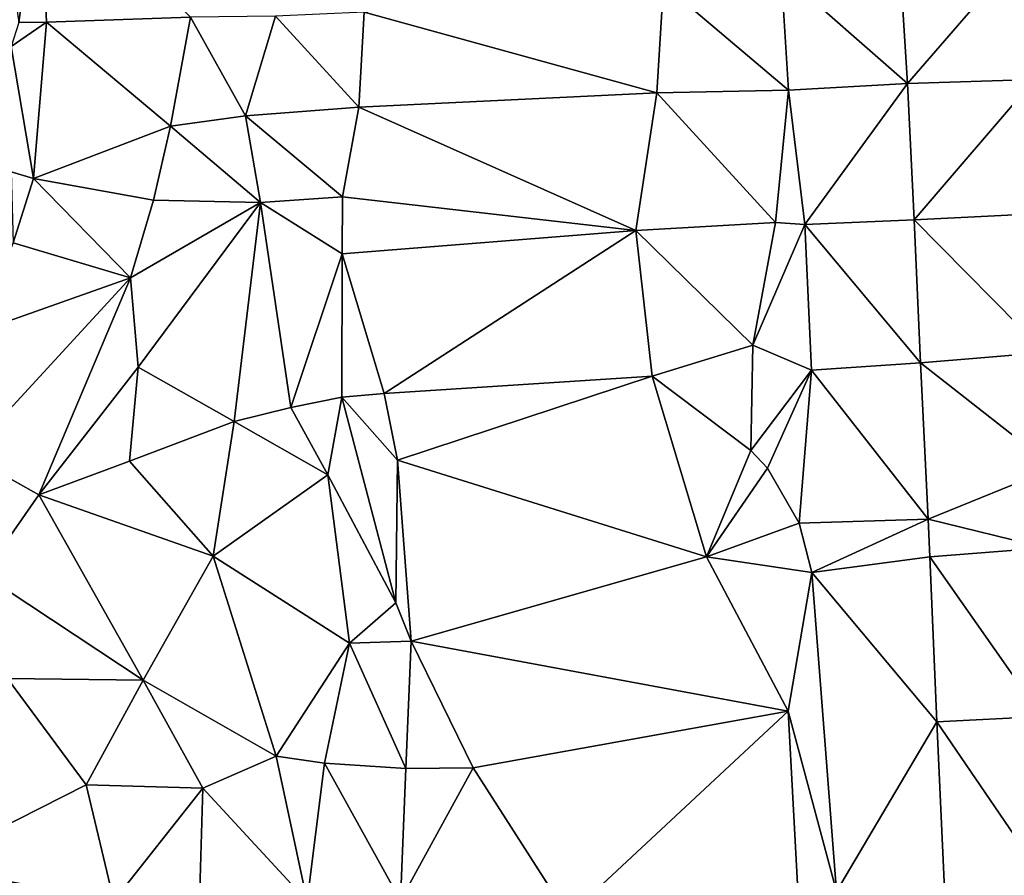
# Model space of a CAD drawing. Header units: feet. Extents: x 116535 to 120173, y 200032 to 203855.
# Tile 47 of 87: x 118174 to 118314, y 202667 to 202788. Entities that reach past the tile are written whole.
import ezdxf

# ---------------------------------------------------------------- set-up
doc = ezdxf.new("R2010")
doc.units = ezdxf.units.FT
doc.header["$MEASUREMENT"] = 0
doc.layers.add('V-TOPO-TINN-3DFC', color=3, linetype='Continuous')

msp = doc.modelspace()

# ---------------------------------------------------------------- linework, layer by layer
at = {"layer": 'V-TOPO-TINN-3DFC'}
for points in [[(118176.7753, 202810.3625, 562.0528), (118170.5411, 202809.7743, 562.0156), (118173.8329, 202788.0058, 560.9531)], [(118177.7442, 202788.0368, 561.1668), (118176.7753, 202810.3625, 562.0528), (118173.8329, 202788.0058, 560.9531)], [(118198.3007, 202788.7842, 561.3224), (118176.7753, 202810.3625, 562.0528), (118177.7442, 202788.0368, 561.1668)], [(118316.871662, 202798.303661, 577.267488), (118299.34158, 202796.721291, 576.549253), (118300.442586, 202779.318481, 576.435627)], [(118318.551561, 202779.86922, 577.055371), (118316.871662, 202798.303661, 577.267488), (118300.442586, 202779.318481, 576.435627)], [(118282.45116, 202795.132147, 575.916719), (118300.442586, 202779.318481, 576.435627), (118299.34158, 202796.721291, 576.549253)], [(118282.45116, 202795.132147, 575.916719), (118265.6647, 202793.486, 573.4445), (118283.50526, 202778.364744, 575.943482)], [(118282.45116, 202795.132147, 575.916719), (118283.50526, 202778.364744, 575.943482), (118300.442586, 202779.318481, 576.435627)], [(118264.7394, 202777.9799, 573.2118), (118265.6647, 202793.486, 573.4445), (118223.0296, 202789.4733, 559.7255)], [(118283.50526, 202778.364744, 575.943482), (118265.6647, 202793.486, 573.4445), (118264.7394, 202777.9799, 573.2118)], [(118195.4087, 202773.2498, 560.9215), (118198.3007, 202788.7842, 561.3224), (118177.7442, 202788.0368, 561.1668)], [(118206.126, 202774.7022, 559.4965), (118198.3007, 202788.7842, 561.3224), (118195.4087, 202773.2498, 560.9215)], [(118206.126, 202774.7022, 559.4965), (118210.3748, 202788.8988, 559.3493), (118198.3007, 202788.7842, 561.3224)], [(118222.2601, 202775.951, 559.7777), (118210.3748, 202788.8988, 559.3493), (118206.126, 202774.7022, 559.4965)], [(118222.2601, 202775.951, 559.7777), (118223.0296, 202789.4733, 559.7255), (118210.3748, 202788.8988, 559.3493)], [(118264.7394, 202777.9799, 573.2118), (118223.0296, 202789.4733, 559.7255), (118222.2601, 202775.951, 559.7777)], [(118172.7108, 202784.5903, 560.893), (118177.7442, 202788.0368, 561.1668), (118173.8329, 202788.0058, 560.9531)], [(118172.7108, 202784.5903, 560.893), (118175.9071, 202765.7968, 560.201), (118177.7442, 202788.0368, 561.1668)], [(118175.9071, 202765.7968, 560.201), (118195.4087, 202773.2498, 560.9215), (118177.7442, 202788.0368, 561.1668)], [(118172.7108, 202784.5903, 560.893), (118172.7258, 202766.7379, 559.878), (118175.9071, 202765.7968, 560.201)], [(118318.551561, 202779.86922, 577.055371), (118300.442586, 202779.318481, 576.435627), (118301.389356, 202759.905142, 576.2925)], [(118322.405087, 202760.924739, 576.889407), (118318.551561, 202779.86922, 577.055371), (118301.389356, 202759.905142, 576.2925)], [(118283.50526, 202778.364744, 575.943482), (118264.7394, 202777.9799, 573.2118), (118281.636741, 202759.545152, 575.878875)], [(118283.50526, 202778.364744, 575.943482), (118281.636741, 202759.545152, 575.878875), (118285.814225, 202759.25608, 575.995887)], [(118283.50526, 202778.364744, 575.943482), (118285.814225, 202759.25608, 575.995887), (118300.442586, 202779.318481, 576.435627)], [(118300.442586, 202779.318481, 576.435627), (118285.814225, 202759.25608, 575.995887), (118301.389356, 202759.905142, 576.2925)], [(118261.7589, 202758.3859, 572.7318), (118264.7394, 202777.9799, 573.2118), (118222.2601, 202775.951, 559.7777)], [(118281.636741, 202759.545152, 575.878875), (118264.7394, 202777.9799, 573.2118), (118261.7589, 202758.3859, 572.7318)], [(118219.9313, 202763.1707, 559.6053), (118222.2601, 202775.951, 559.7777), (118206.126, 202774.7022, 559.4965)], [(118261.7589, 202758.3859, 572.7318), (118222.2601, 202775.951, 559.7777), (118219.9313, 202763.1707, 559.6053)], [(118208.2693, 202762.3548, 559.4952), (118206.126, 202774.7022, 559.4965), (118195.4087, 202773.2498, 560.9215)], [(118208.2693, 202762.3548, 559.4952), (118219.9313, 202763.1707, 559.6053), (118206.126, 202774.7022, 559.4965)], [(118175.9071, 202765.7968, 560.201), (118192.9858, 202762.6891, 560.7334), (118195.4087, 202773.2498, 560.9215)], [(118192.9858, 202762.6891, 560.7334), (118208.2693, 202762.3548, 559.4952), (118195.4087, 202773.2498, 560.9215)], [(118172.7258, 202766.7379, 559.878), (118172.9863, 202756.616, 559.835), (118175.9071, 202765.7968, 560.201)], [(118175.9071, 202765.7968, 560.201), (118172.9863, 202756.616, 559.835), (118189.7291, 202751.6417, 560.3635)], [(118175.9071, 202765.7968, 560.201), (118189.7291, 202751.6417, 560.3635), (118192.9858, 202762.6891, 560.7334)], [(118219.9085, 202755.0465, 559.7677), (118219.9313, 202763.1707, 559.6053), (118208.2693, 202762.3548, 559.4952)], [(118261.7589, 202758.3859, 572.7318), (118219.9313, 202763.1707, 559.6053), (118219.9085, 202755.0465, 559.7677)], [(118189.7291, 202751.6417, 560.3635), (118208.2693, 202762.3548, 559.4952), (118192.9858, 202762.6891, 560.7334)], [(118208.2693, 202762.3548, 559.4952), (118189.7291, 202751.6417, 560.3635), (118190.8392, 202738.9205, 559.6854)], [(118208.2693, 202762.3548, 559.4952), (118190.8392, 202738.9205, 559.6854), (118204.5013, 202731.181, 559.246)], [(118212.591, 202733.1962, 559.366), (118208.2693, 202762.3548, 559.4952), (118204.5013, 202731.181, 559.246)], [(118212.591, 202733.1962, 559.366), (118219.9085, 202755.0465, 559.7677), (118208.2693, 202762.3548, 559.4952)], [(118322.405087, 202760.924739, 576.889407), (118301.389356, 202759.905142, 576.2925), (118320.082038, 202740.98638, 576.654592)], [(118281.636741, 202759.545152, 575.878875), (118261.7589, 202758.3859, 572.7318), (118278.424489, 202742.050252, 575.739937)], [(118281.636741, 202759.545152, 575.878875), (118278.424489, 202742.050252, 575.739937), (118285.814225, 202759.25608, 575.995887)], [(118278.424489, 202742.050252, 575.739937), (118286.776533, 202738.496644, 575.938389), (118285.814225, 202759.25608, 575.995887)], [(118301.389356, 202759.905142, 576.2925), (118285.814225, 202759.25608, 575.995887), (118302.316027, 202739.544565, 576.164751)], [(118302.316027, 202739.544565, 576.164751), (118285.814225, 202759.25608, 575.995887), (118286.776533, 202738.496644, 575.938389)], [(118301.389356, 202759.905142, 576.2925), (118302.316027, 202739.544565, 576.164751), (118320.082038, 202740.98638, 576.654592)], [(118225.899, 202735.1703, 561.014), (118261.7589, 202758.3859, 572.7318), (118219.9085, 202755.0465, 559.7677)], [(118225.899, 202735.1703, 561.014), (118264.084, 202737.656, 573.3156), (118261.7589, 202758.3859, 572.7318)], [(118278.424489, 202742.050252, 575.739937), (118261.7589, 202758.3859, 572.7318), (118264.084, 202737.656, 573.3156)], [(118167.8244, 202743.894, 560.17), (118189.7291, 202751.6417, 560.3635), (118172.9863, 202756.616, 559.835)], [(118212.591, 202733.1962, 559.366), (118219.8493, 202734.6419, 560.047), (118219.9085, 202755.0465, 559.7677)], [(118225.899, 202735.1703, 561.014), (118219.9085, 202755.0465, 559.7677), (118219.8493, 202734.6419, 560.047)], [(118189.7291, 202751.6417, 560.3635), (118166.5173, 202726.4256, 559.885), (118176.6571, 202720.7242, 559.43)], [(118189.7291, 202751.6417, 560.3635), (118167.8244, 202743.894, 560.17), (118166.5173, 202726.4256, 559.885)], [(118176.6571, 202720.7242, 559.43), (118190.8392, 202738.9205, 559.6854), (118189.7291, 202751.6417, 560.3635)], [(118278.424489, 202742.050252, 575.739937), (118264.084, 202737.656, 573.3156), (118278.140962, 202727.061366, 575.685225)], [(118278.424489, 202742.050252, 575.739937), (118278.140962, 202727.061366, 575.685225), (118286.776533, 202738.496644, 575.938389)], [(118321.395159, 202724.591175, 576.520172), (118320.082038, 202740.98638, 576.654592), (118302.316027, 202739.544565, 576.164751)], [(118302.316027, 202739.544565, 576.164751), (118286.776533, 202738.496644, 575.938389), (118303.373469, 202717.247775, 576.076535)], [(118321.395159, 202724.591175, 576.520172), (118302.316027, 202739.544565, 576.164751), (118303.373469, 202717.247775, 576.076535)], [(118189.6002, 202725.5246, 559.361), (118190.8392, 202738.9205, 559.6854), (118176.6571, 202720.7242, 559.43)], [(118204.5013, 202731.181, 559.246), (118190.8392, 202738.9205, 559.6854), (118189.6002, 202725.5246, 559.361)], [(118227.7972, 202725.6526, 560.982), (118264.084, 202737.656, 573.3156), (118225.899, 202735.1703, 561.014)], [(118227.7972, 202725.6526, 560.982), (118271.822, 202711.8879, 574.2045), (118264.084, 202737.656, 573.3156)], [(118278.140962, 202727.061366, 575.685225), (118264.084, 202737.656, 573.3156), (118271.822, 202711.8879, 574.2045)], [(118280.478344, 202724.542983, 575.749537), (118286.776533, 202738.496644, 575.938389), (118278.140962, 202727.061366, 575.685225)], [(118280.478344, 202724.542983, 575.749537), (118285.033734, 202716.681495, 575.841037), (118286.776533, 202738.496644, 575.938389)], [(118285.033734, 202716.681495, 575.841037), (118303.373469, 202717.247775, 576.076535), (118286.776533, 202738.496644, 575.938389)], [(118227.7972, 202725.6526, 560.982), (118225.899, 202735.1703, 561.014), (118219.8493, 202734.6419, 560.047)], [(118217.8574, 202723.6024, 559.217), (118219.8493, 202734.6419, 560.047), (118212.591, 202733.1962, 559.366)], [(118227.5589, 202705.3688, 560.0562), (118219.8493, 202734.6419, 560.047), (118217.8574, 202723.6024, 559.217)], [(118227.5589, 202705.3688, 560.0562), (118227.7972, 202725.6526, 560.982), (118219.8493, 202734.6419, 560.047)], [(118217.8574, 202723.6024, 559.217), (118212.591, 202733.1962, 559.366), (118204.5013, 202731.181, 559.246)], [(118204.5013, 202731.181, 559.246), (118189.6002, 202725.5246, 559.361), (118201.5321, 202711.9839, 559.7084)], [(118217.8574, 202723.6024, 559.217), (118204.5013, 202731.181, 559.246), (118201.5321, 202711.9839, 559.7084)], [(118168.7505, 202709.3913, 559.355), (118176.6571, 202720.7242, 559.43), (118166.5173, 202726.4256, 559.885)], [(118280.478344, 202724.542983, 575.749537), (118278.140962, 202727.061366, 575.685225), (118271.822, 202711.8879, 574.2045)], [(118189.6002, 202725.5246, 559.361), (118176.6571, 202720.7242, 559.43), (118201.5321, 202711.9839, 559.7084)], [(118229.7094, 202699.8975, 560.446), (118227.7972, 202725.6526, 560.982), (118227.5589, 202705.3688, 560.0562)], [(118229.7094, 202699.8975, 560.446), (118271.822, 202711.8879, 574.2045), (118227.7972, 202725.6526, 560.982)], [(118220.9227, 202699.6095, 559.82), (118217.8574, 202723.6024, 559.217), (118201.5321, 202711.9839, 559.7084)], [(118220.9227, 202699.6095, 559.82), (118227.5589, 202705.3688, 560.0562), (118217.8574, 202723.6024, 559.217)], [(118280.478344, 202724.542983, 575.749537), (118271.822, 202711.8879, 574.2045), (118285.033734, 202716.681495, 575.841037)], [(118320.080054, 202713.205167, 576.370212), (118321.395159, 202724.591175, 576.520172), (118303.373469, 202717.247775, 576.076535)], [(118168.7505, 202709.3913, 559.355), (118191.5163, 202694.3121, 559.436), (118176.6571, 202720.7242, 559.43)], [(118176.6571, 202720.7242, 559.43), (118191.5163, 202694.3121, 559.436), (118201.5321, 202711.9839, 559.7084)], [(118285.033734, 202716.681495, 575.841037), (118271.822, 202711.8879, 574.2045), (118286.811586, 202709.673708, 575.844594)], [(118285.033734, 202716.681495, 575.841037), (118286.811586, 202709.673708, 575.844594), (118303.373469, 202717.247775, 576.076535)], [(118286.811586, 202709.673708, 575.844594), (118303.641094, 202711.900021, 576.060611), (118303.373469, 202717.247775, 576.076535)], [(118320.080054, 202713.205167, 576.370212), (118303.373469, 202717.247775, 576.076535), (118303.641094, 202711.900021, 576.060611)], [(118303.641094, 202711.900021, 576.060611), (118319.603308, 202689.154382, 576.068116), (118320.080054, 202713.205167, 576.370212)], [(118210.4848, 202683.5102, 559.896), (118201.5321, 202711.9839, 559.7084), (118191.5163, 202694.3121, 559.436)], [(118210.4848, 202683.5102, 559.896), (118220.9227, 202699.6095, 559.82), (118201.5321, 202711.9839, 559.7084)], [(118229.7094, 202699.8975, 560.446), (118283.4644, 202689.9156, 575.3964), (118271.822, 202711.8879, 574.2045)], [(118286.811586, 202709.673708, 575.844594), (118271.822, 202711.8879, 574.2045), (118283.4644, 202689.9156, 575.3964)], [(118286.811586, 202709.673708, 575.844594), (118304.647087, 202688.397096, 575.971628), (118303.641094, 202711.900021, 576.060611)], [(118303.641094, 202711.900021, 576.060611), (118304.647087, 202688.397096, 575.971628), (118319.603308, 202689.154382, 576.068116)], [(118290.347503, 202664.210764, 575.611209), (118286.811586, 202709.673708, 575.844594), (118283.4644, 202689.9156, 575.3964)], [(118290.347503, 202664.210764, 575.611209), (118304.647087, 202688.397096, 575.971628), (118286.811586, 202709.673708, 575.844594)], [(118168.7505, 202709.3913, 559.355), (118172.1837, 202694.548, 559.3269), (118191.5163, 202694.3121, 559.436)], [(118229.7094, 202699.8975, 560.446), (118227.5589, 202705.3688, 560.0562), (118220.9227, 202699.6095, 559.82)], [(118228.9633, 202681.7491, 560.043), (118229.7094, 202699.8975, 560.446), (118220.9227, 202699.6095, 559.82)], [(118228.9633, 202681.7491, 560.043), (118238.5568, 202681.8662, 561.0239), (118229.7094, 202699.8975, 560.446)], [(118229.7094, 202699.8975, 560.446), (118238.5568, 202681.8662, 561.0239), (118283.4644, 202689.9156, 575.3964)], [(118217.3694, 202682.4961, 559.415), (118220.9227, 202699.6095, 559.82), (118210.4848, 202683.5102, 559.896)], [(118228.9633, 202681.7491, 560.043), (118220.9227, 202699.6095, 559.82), (118217.3694, 202682.4961, 559.415)], [(118183.4301, 202679.4296, 559.474), (118172.1837, 202694.548, 559.3269), (118160.5277, 202667.8403, 559.4705)], [(118191.5163, 202694.3121, 559.436), (118172.1837, 202694.548, 559.3269), (118183.4301, 202679.4296, 559.474)], [(118200.046, 202678.9589, 559.611), (118191.5163, 202694.3121, 559.436), (118183.4301, 202679.4296, 559.474)], [(118200.046, 202678.9589, 559.611), (118210.4848, 202683.5102, 559.896), (118191.5163, 202694.3121, 559.436)], [(118252.104, 202660.7111, 562.0131), (118283.4644, 202689.9156, 575.3964), (118238.5568, 202681.8662, 561.0239)], [(118284.8857, 202663.5093, 575.2537), (118283.4644, 202689.9156, 575.3964), (118252.104, 202660.7111, 562.0131)], [(118290.347503, 202664.210764, 575.611209), (118283.4644, 202689.9156, 575.3964), (118284.8857, 202663.5093, 575.2537)], [(118320.45371, 202665.239122, 575.78555), (118319.603308, 202689.154382, 576.068116), (118304.647087, 202688.397096, 575.971628)], [(118290.347503, 202664.210764, 575.611209), (118305.743449, 202664.574694, 575.825002), (118304.647087, 202688.397096, 575.971628)], [(118320.45371, 202665.239122, 575.78555), (118304.647087, 202688.397096, 575.971628), (118305.743449, 202664.574694, 575.825002)], [(118214.9202, 202662.8636, 559.391), (118210.4848, 202683.5102, 559.896), (118200.046, 202678.9589, 559.611)], [(118214.9202, 202662.8636, 559.391), (118217.3694, 202682.4961, 559.415), (118210.4848, 202683.5102, 559.896)], [(118228.2192, 202662.9486, 559.835), (118217.3694, 202682.4961, 559.415), (118214.9202, 202662.8636, 559.391)], [(118228.2192, 202662.9486, 559.835), (118228.9633, 202681.7491, 560.043), (118217.3694, 202682.4961, 559.415)], [(118228.2192, 202662.9486, 559.835), (118238.5568, 202681.8662, 561.0239), (118228.9633, 202681.7491, 560.043)], [(118228.2192, 202662.9486, 559.835), (118252.104, 202660.7111, 562.0131), (118238.5568, 202681.8662, 561.0239)], [(118183.4301, 202679.4296, 559.474), (118160.5277, 202667.8403, 559.4705), (118187.3771, 202662.9095, 559.8165)], [(118200.046, 202678.9589, 559.611), (118183.4301, 202679.4296, 559.474), (118187.3771, 202662.9095, 559.8165)], [(118199.5409, 202662.7926, 559.696), (118200.046, 202678.9589, 559.611), (118187.3771, 202662.9095, 559.8165)], [(118214.9202, 202662.8636, 559.391), (118200.046, 202678.9589, 559.611), (118199.5409, 202662.7926, 559.696)], [(118172.7918, 202649.6415, 557.941), (118187.3771, 202662.9095, 559.8165), (118160.5277, 202667.8403, 559.4705)]]:
    msp.add_3dface(points, dxfattribs=at)

doc.saveas('drawing.dxf')
